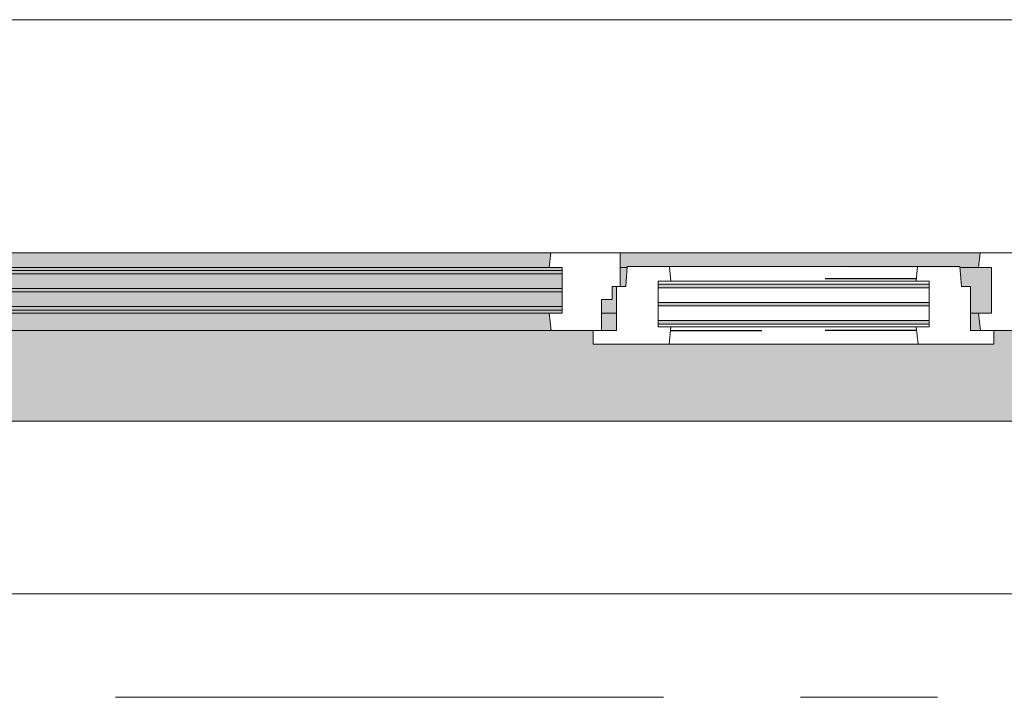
# Model space of a CAD drawing. Extents: x 2744 to 57639, y 3641 to 38820.
# Tile 31 of 179: x 10412 to 11553, y 35828 to 36613. Entities that reach past the tile are written whole.
import ezdxf

# ---------------------------------------------------------------- set-up
doc = ezdxf.new("R2010")
doc.units = 0
doc.header["$LTSCALE"] = 50
doc.linetypes.add('gestippeld', pattern=[6.35, 3.175, -3.175])
doc.linetypes.add('stramien', pattern=[22.225, 12.7, -3.175, 3.175, -3.175])
doc.layers.get('0').update_dxf_attribs({"linetype": 'CONTINUOUS'})
for name, color, linetype, lineweight in [('A-GLAZ', 8, 'CONTINUOUS', 25), ('A-GLAZ-GLAS', 8, 'CONTINUOUS', 25), ('S-GRID', 8, 'CONTINUOUS', 18)]:
    doc.layers.add(name, color=color, linetype=linetype, lineweight=lineweight)
pattern_1 = [(45, (-10933.27, -36403.2), (-212.132, 212.132), [])]

# ---------------------------------------------------------------- blocks, each defined once
blk = doc.blocks.new('31_KA_Houten kozijn metselwerkgevel met draaiend deel verdieping - 31_KA_Houten kozijn metselwerkgevel met draaiend deel verdieping-V111-Plotview 4e Verdieping - schaal 1 op 100')
at = {"layer": 'A-GLAZ', "lineweight": 18}
h = blk.add_hatch(dxfattribs=at)
h.set_pattern_fill('FP_361', color=256, style=0, pattern_type=2)
h.set_pattern_definition(pattern_1)
h.paths.add_polyline_path([(-688.5, -76.9), (-656.5, -76.9), (-656.5, -56.9), (-664.2, -56.9), (-673.9, 210.1), (-706.5, 210.1), (-706.5, 180.1), (-688.5, 180.1), (-688.5, -53)], flags=0)
at = {"layer": 'A-GLAZ'}
h = blk.add_hatch(color=256, dxfattribs=at)
h.paths.add_polyline_path([(-589.5, -77), (92, -77), (93.6, -60), (-591.1, -60)], flags=0)
h.paths.add_polyline_path([(182.1, -77), (182.2, -76), (589.5, -77), (591.1, -60), (174, -60), (174, -77), (180.5, -77)], flags=0)
h = blk.add_hatch(color=256, dxfattribs=at)
h.paths.add_polyline_path([(170, -129.8), (170, -99), (165, -99), (165, -114), (152.5, -114), (152.5, -129.8), (165, -129.8)], flags=0)
h.paths.add_polyline_path([(-604.5, -129.8), (107, -129.8), (107, -126.3), (-604.5, -126.3)], flags=0)
h.paths.add_polyline_path([(591.8, -129.8), (604.5, -129.8), (604.5, -77), (567.9, -77), (569.5, -99), (580, -99), (580, -129.8), (591.1, -129.8)], flags=0)
h.paths.add_polyline_path([(-591.1, -122.3), (107, -122.3), (107, -105.3), (-604.5, -105.3), (-604.5, -122.3), (-591.8, -122.3)], flags=0)
h.paths.add_polyline_path([(-586.3, -101.3), (107, -101.3), (107, -84.3), (-604.5, -84.3), (-604.5, -101.3), (-591.1, -101.3)], flags=0)
h.paths.add_polyline_path([(174, -99), (180.5, -99), (182.1, -77), (174, -77), (174, -84.3)], flags=0)
h.paths.add_polyline_path([(-584, -80.3), (107, -80.3), (107, -77), (-604.5, -77), (-604.5, -80.3), (-589.5, -80.3)], flags=0)
h = blk.add_hatch(color=256, dxfattribs=at)
h.paths.add_polyline_path([(-414, -150), (94.3, -150), (92, -129.8), (-589.5, -129.8), (-591.8, -150), (-589.5, -150)], flags=0)
h.paths.add_polyline_path([(152.5, -150), (170, -150), (170, -129.8), (152.5, -129.8), (152.5, -145.8)], flags=0)
h.paths.add_polyline_path([(591.8, -150), (589.5, -129.8), (580, -129.8), (580, -150), (589.5, -150)], flags=0)
blk.add_hatch(color=256, dxfattribs=at).paths.add_polyline_path([(636.5, -328.5), (656.5, -328.5), (656.5, -323.5), (636.5, -323.5), (636.5, -150), (607, -150), (607, -166), (143, -166), (143, -150), (-636.5, -150), (-636.5, -323.5), (-656.5, -323.5), (-656.5, -328.5), (-631.5, -328.5), (-631.5, -255), (631.5, -255), (631.5, -328.5)], flags=0)
at = {"layer": 'A-GLAZ', "lineweight": 18}
h = blk.add_hatch(dxfattribs=at)
h.set_pattern_fill('FP_361', color=256, style=0, pattern_type=2)
h.set_pattern_definition(pattern_1)
h.paths.add_polyline_path([(-656.5, -323.5), (-636.5, -323.5), (-636.5, -150), (-656.5, -150)], flags=0)
h.paths.add_polyline_path([(636.5, -323.5), (656.5, -323.5), (656.5, -150), (636.5, -150), (636.5, -272.9)], flags=0)
for p, q in [((-706.5, 210.1), (-673.9, 210.1)), ((-706.5, 180.1), (-706.5, 210.1)), ((-673.9, 210.1), (-664.2, -56.9)), ((-673.9, 210.1), (673.9, 210.1)), ((673.9, 210.1), (664.2, -56.9)), ((706.5, 210.1), (673.9, 210.1)), ((706.5, 180.1), (706.5, 210.1)), ((-688.5, 180.1), (-706.5, 180.1)), ((-688.5, -76.9), (-688.5, 180.1)), ((688.5, -76.9), (688.5, 180.1)), ((688.5, 180.1), (706.5, 180.1)), ((-664.2, -56.9), (-656.5, -56.9)), ((-656.5, -56.9), (-656.5, -76.9)), ((664.2, -56.9), (656.5, -56.9)), ((656.5, -56.9), (656.5, -76.9)), ((-656.5, -150), (-656.5, -60)), ((-656.5, -60), (-591.1, -60)), ((-591.1, -60), (93.6, -60)), ((-591.1, -60), (-589.5, -77)), ((92, -77), (93.6, -60)), ((93.6, -60), (174, -60)), ((174, -60), (174, -99)), ((174, -60), (591.1, -60)), ((589.5, -77), (591.1, -60)), ((591.1, -60), (656.5, -60)), ((656.5, -60), (656.5, -150)), ((-656.5, -76.9), (-688.5, -76.9)), ((-688.5, -76.9), (-688.5, -94.9)), ((-604.5, -77), (-604.5, -80.3)), ((-589.5, -77), (-604.5, -77)), ((92, -77), (-589.5, -77)), ((107, -77), (92, -77)), ((107, -80.3), (107, -77)), ((182.1, -77), (174, -77)), ((589.5, -77), (567.9, -77)), ((604.5, -77), (589.5, -77)), ((604.5, -129.8), (604.5, -77)), ((656.5, -76.9), (688.5, -76.9)), ((688.5, -94.9), (688.5, -76.9)), ((-604.5, -84.3), (-604.5, -101.3)), ((107, -101.3), (107, -84.3)), ((165, -99), (165, -114)), ((170, -99), (165, -99)), ((-604.5, -105.3), (-604.5, -122.3)), ((107, -122.3), (107, -105.3)), ((152.5, -114), (152.5, -150)), ((165, -114), (152.5, -114)), ((-604.5, -126.3), (-604.5, -129.8)), ((-604.5, -129.8), (-589.5, -129.8)), ((-589.5, -129.8), (-591.8, -150)), ((-589.5, -129.8), (92, -129.8)), ((92, -129.8), (107, -129.8)), ((94.3, -150), (92, -129.8)), ((107, -129.8), (107, -126.3)), ((152.5, -129.8), (170, -129.8)), ((580, -129.8), (589.5, -129.8)), ((589.5, -129.8), (604.5, -129.8)), ((591.8, -150), (589.5, -129.8)), ((-656.5, -150), (-636.5, -150)), ((-656.5, -323.5), (-656.5, -150)), ((-591.8, -150), (-656.5, -150)), ((-636.5, -150), (-636.5, -323.5)), ((94.3, -150), (-591.8, -150)), ((143, -150), (94.3, -150)), ((656.5, -150), (607, -150)), ((636.5, -150), (656.5, -150)), ((636.5, -323.5), (636.5, -150)), ((656.5, -150), (656.5, -323.5)), ((-636.5, -323.5), (-656.5, -323.5)), ((-656.5, -328.5), (-656.5, -323.5)), ((656.5, -323.5), (636.5, -323.5)), ((656.5, -323.5), (656.5, -328.5))]:
    blk.add_line(p, q, dxfattribs=at)
blk = doc.blocks.new('31_KA_Houten kozijn metselwerkgevel triple glas - Type-9950180-Plotview 4e Verdieping - schaal 1 op 100')
at = {"layer": 'A-GLAZ'}
for points in [[(690.5, 42), (711.5, 42), (711.5, 46), (0, 46), (0, 42), (374.5, 42)], [(690.5, 21), (711.5, 21), (711.5, 25), (0, 25), (0, 21), (374.5, 21)], [(0, 0), (711.5, 0), (711.5, 4), (0, 4)]]:
    blk.add_hatch(color=256, dxfattribs=at).paths.add_polyline_path(points, flags=0)
at = {"layer": 'A-GLAZ', "lineweight": 18}
for p, q in [((0, 46), (711.5, 46)), ((0, 42), (0, 46)), ((711.5, 46), (711.5, 42)), ((711.5, 42), (0, 42)), ((0, 25), (711.5, 25)), ((0, 21), (0, 25)), ((711.5, 25), (711.5, 21)), ((711.5, 21), (0, 21)), ((0, 4), (711.5, 4)), ((0, 0), (0, 4)), ((711.5, 0), (0, 0)), ((711.5, 4), (711.5, 0))]:
    blk.add_line(p, q, dxfattribs=at)
blk = doc.blocks.new('31_KA_Houten kozijn draaiend deel metselwerkgevel - Type-V124-Plotview 4e Verdieping - schaal 1 op 100')
at = {"layer": 'A-GLAZ', "lineweight": 18}
for p, q in [((10.5, 51), (12.2, 74)), ((12.2, 74), (61.4, 74)), ((61.4, 74), (63, 57)), ((61.4, 74), (348.6, 74)), ((347, 57), (348.6, 74)), ((348.6, 74), (397.8, 74)), ((397.8, 74), (399.5, 51)), ((0, 51), (10.5, 51)), ((0, 0), (0, 51)), ((48, 57), (48, 53.5)), ((63, 57), (48, 57)), ((48, 49.5), (48, 32.5)), ((347, 57), (63, 57)), ((362, 57), (347, 57)), ((362, 53.5), (362, 57)), ((362, 32.5), (362, 49.5)), ((399.5, 51), (410, 51)), ((410, 51), (410, 0)), ((48, 28.5), (48, 11.5)), ((362, 11.5), (362, 28.5)), ((-27, 0), (0, 0)), ((-27, -16), (-27, 0)), ((48, 7.5), (48, 4.2)), ((48, 4.2), (63, 4.2)), ((63, 4.2), (60.7, -16)), ((63, 4.2), (347, 4.2)), ((347, 4.2), (362, 4.2)), ((349.3, -16), (347, 4.2)), ((362, 4.2), (362, 7.5)), ((410, 0), (437, 0)), ((437, 0), (437, -16)), ((60.7, -16), (-27, -16)), ((349.3, -16), (60.7, -16)), ((437, -16), (349.3, -16))]:
    blk.add_line(p, q, dxfattribs=at)
at = {"layer": 'A-GLAZ', "linetype": 'gestippeld'}
blk.add_line((347.3, 60), (241.8, 60), dxfattribs=at)
at = {"layer": 'A-GLAZ-GLAS'}
for p, q in [((62.5, 0), (168.2, 0)), ((347.5, 0), (241.8, 0))]:
    blk.add_line(p, q, dxfattribs=at)
blk = doc.blocks.new('31_KA_Houten kozijn metselwerkgevel triple glas - Type-9950181-Plotview 4e Verdieping - schaal 1 op 100')
at = {"layer": 'A-GLAZ'}
for points in [[(0, 42), (314, 42), (314, 46), (0, 46)], [(314, 21), (314, 25), (0, 25), (0, 21), (128.4, 21)], [(314, 0), (314, 4), (0, 4), (0, 0), (128.4, 0)]]:
    blk.add_hatch(color=256, dxfattribs=at).paths.add_polyline_path(points, flags=0)
at = {"layer": 'A-GLAZ', "lineweight": 18}
for p, q in [((0, 46), (314, 46)), ((0, 42), (0, 46)), ((314, 46), (314, 42)), ((314, 42), (0, 42)), ((0, 25), (314, 25)), ((0, 21), (0, 25)), ((314, 25), (314, 21)), ((314, 21), (0, 21)), ((0, 4), (314, 4)), ((0, 0), (0, 4)), ((314, 0), (0, 0)), ((314, 4), (314, 0))]:
    blk.add_line(p, q, dxfattribs=at)
blk = doc.blocks.new('vensterbank tweede verdieping3 - vensterbank tweede verdieping-12052795-Plotview 4e Verdieping - schaal 1 op 100')
at = {"layer": 'A-GLAZ', "lineweight": 18}
for p, q in [((11564.8, 36148.2), (10301.8, 36148.2)), ((10181.6, 35948.2), (11684.9, 35948.2))]:
    blk.add_line(p, q, dxfattribs=at)
blk = doc.blocks.new('Onderlegger 4e verdieping')
at = {"layer": 'S-GRID', "linetype": 'stramien'}
blk.add_line((2743.8, 35828.2), (56270.4, 35828.2), dxfattribs=at)
at = {"layer": 'A-GLAZ'}
for name, p in [('31_KA_Houten kozijn metselwerkgevel met draaiend deel verdieping - 31_KA_Houten kozijn metselwerkgevel met draaiend deel verdieping-V111-Plotview 4e Verdieping - schaal 1 op 100', (10933.3, 36403.2)), ('31_KA_Houten kozijn draaiend deel metselwerkgevel - Type-V124-Plotview 4e Verdieping - schaal 1 op 100', (11103.3, 36253.2)), ('31_KA_Houten kozijn metselwerkgevel triple glas - Type-9950180-Plotview 4e Verdieping - schaal 1 op 100', (10328.7, 36276.9)), ('31_KA_Houten kozijn metselwerkgevel triple glas - Type-9950181-Plotview 4e Verdieping - schaal 1 op 100', (11151.3, 36260.7)), ('vensterbank tweede verdieping3 - vensterbank tweede verdieping-12052795-Plotview 4e Verdieping - schaal 1 op 100', (0, 0))]:
    blk.add_blockref(name, p, dxfattribs=at)

msp = doc.modelspace()

# ---------------------------------------------------------------- block references
msp.add_blockref('Onderlegger 4e verdieping', (0, 0))

doc.saveas('drawing.dxf')
